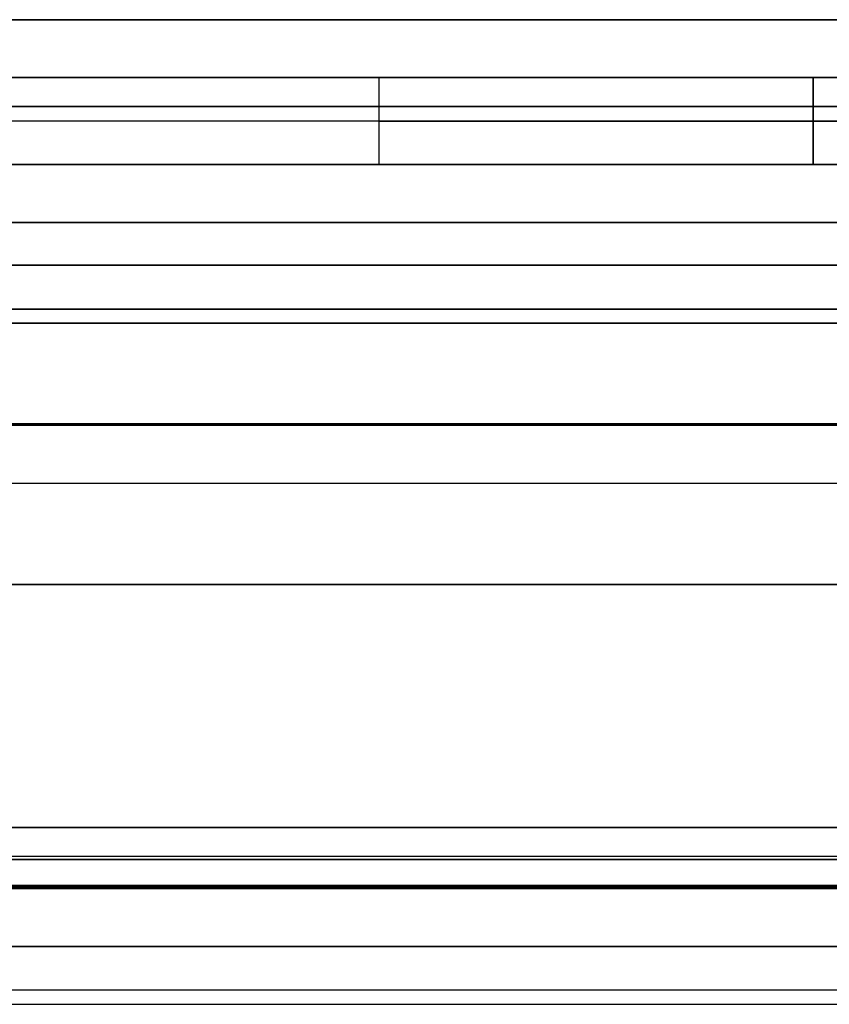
# Model space of a CAD drawing. Header units: millimetres. Extents: x -175 to 175, y -101 to 102.
# Tile 127 of 133: x 89 to 117, y 68 to 102. Entities that reach past the tile are written whole.
import ezdxf

# ---------------------------------------------------------------- set-up
doc = ezdxf.new("R2010")
doc.units = ezdxf.units.MM
doc.layers.add('Livello 01', color=7, linetype='Continuous')

# ---------------------------------------------------------------- blocks, each defined once
blk = doc.blocks.new('MCP098A17_04')
at = {"layer": 'Livello 01', "color": 254, "true_color": 0xcad1ee}
for p, q in [((-67.5, -141, 1.5), (-67.5, -5, 1.5)), ((67.5, -141, 1.5), (67.5, -5, 1.5)), ((0, -101.037, 3), (0, -79.037, 3)), ((0, -101.037), (0, -79.037)), ((0, -101.037, 3), (0, -101.037))]:
    blk.add_line(p, q, dxfattribs=at)
for centre, start, end in [((0, -116.037, 3), 0, 180), ((0, -116.037), 0, 180), ((0, -116.037), 180, 0)]:
    blk.add_arc(centre, 15, start, end, dxfattribs=at)
at = {"layer": 'Livello 01', "color": 254, "true_color": 0xcad1ee, "extrusion": (0, 0, -1)}
for centre, start, end in [((0, -116.037, -1.5), 0, 180), ((0, -116.037, -3), 180, 0), ((0, -116.037, -1.5), 180, 0)]:
    blk.add_arc(centre, 15, start, end, dxfattribs=at)
at = {"layer": 'Livello 01', "color": 254, "true_color": 0xcad1ee}
for points in [[(-67.5, -141, 3), (-67.5, -5, 3)], [(-67.5, -141), (-67.5, -5)], [(67.5, -5, 3), (67.5, -141, 3)], [(67.5, -5), (67.5, -141)], [(-15, -116.037, 3), (-15, -116.037)], [(15, -116.037), (15, -116.037, 3)]]:
    blk.add_open_spline(points, degree=1, dxfattribs=at)

msp = doc.modelspace()

# ---------------------------------------------------------------- linework, layer by layer
at = {"layer": 'Livello 01', "color": 254, "true_color": 0xcad1ee}
for p, q in [((-142, 101.5, 43), (142, 101.5, 43)), ((142, 101.5, -264), (-142, 101.5, -264)), ((142, 101.5, -110.5), (64.4, 101.5, -110.5)), ((-142, 99.5, 43), (142, 99.5, 43)), ((142, 99.5, -264), (-142, 99.5, -264)), ((142, 99.5, -110.5), (64.4, 99.5, -110.5)), ((-142, 94.5, 33.6), (142, 94.5, 33.6)), ((-142, 94.5, -254.6), (142, 94.5, -254.6)), ((-142, 93.025, 30.5), (142, 93.025, 30.5)), ((-142, 93.025, 32.5), (142, 93.025, 32.5)), ((142, 93.025, -251.5), (-142, 93.025, -251.5)), ((142, 93.025, -253.5), (-142, 93.025, -253.5)), ((-142, 91.025, 34.6), (142, 91.025, 34.6)), ((-142, 91.025, 32.6), (142, 91.025, 32.6)), ((142, 91.025, -255.6), (-142, 91.025, -255.6)), ((142, 91.025, -253.6), (-142, 91.025, -253.6)), ((-142, 87.5, 32.55), (142, 87.5, 32.55)), ((-142, 87.5, -253.55), (142, 87.5, -253.55)), ((-142, 85.5, 32.55), (142, 85.5, 32.55)), ((-142, 85.5, -253.55), (142, 85.5, -253.55)), ((-142, 82, 62.5), (142, 82, 62.5)), ((-142, 82, 60.5), (142, 82, 60.5)), ((142, 82, -283.5), (-142, 82, -283.5)), ((142, 82, -281.5), (-142, 82, -281.5)), ((-142, 73.6, 52.025), (142, 73.6, 52.025)), ((142, 73.6, -273.025), (-142, 73.6, -273.025)), ((142, 72.6, 55.5), (-142, 72.6, 55.5)), ((142, 72.6, -276.5), (-142, 72.6, -276.5)), ((-142, 71.6, 52.025), (142, 71.6, 52.025)), ((142, 71.6, -273.025), (-142, 71.6, -273.025)), ((142, 71.55, 46.5), (-142, 71.55, 46.5)), ((142, 71.55, 48.5), (-142, 71.55, 48.5)), ((142, 71.55, -267.5), (-142, 71.55, -267.5)), ((142, 71.55, -269.5), (-142, 71.55, -269.5)), ((-142, 71.5, 54.025), (142, 71.5, 54.025)), ((142, 71.5, -275.025), (-142, 71.5, -275.025)), ((-142, 69.5, 54.025), (142, 69.5, 54.025)), ((142, 69.5, -275.025), (-142, 69.5, -275.025)), ((-142, 68, -196.5), (142, 68, -196.5)), ((-142, 68, -24.5), (142, 68, -24.5)), ((-142, 67.5, -198.5), (142, 67.5, -198.5)), ((-142, 67.5, -22.5), (142, 67.5, -22.5))]:
    msp.add_line(p, q, dxfattribs=at)
for points in [[(142, 101.5, 33.5), (-142, 101.5, 33.5)], [(-142, 101.5, 52.5), (142, 101.5, 52.5)], [(142, 101.5, -195.5), (-142, 101.5, -195.5)], [(-142, 101.5, -25.5), (142, 101.5, -25.5)], [(142, 101.5, -273.5), (-142, 101.5, -273.5)], [(-142, 101.5, -254.5), (142, 101.5, -254.5)], [(142, 99.5, 33.5), (-142, 99.5, 33.5)], [(-142, 99.5, 52.5), (142, 99.5, 52.5)], [(142, 99.5, -195.5), (-142, 99.5, -195.5)], [(-142, 99.5, -25.5), (142, 99.5, -25.5)], [(-142, 99.5, -254.5), (142, 99.5, -254.5)], [(142, 99.5, -273.5), (-142, 99.5, -273.5)], [(142, 98.5, 30.5), (-142, 98.5, 30.5)], [(142, 98.5, 32.5), (-142, 98.5, 32.5)], [(142, 98.5, -198.5), (-142, 98.5, -198.5)], [(142, 98.5, -196.5), (-142, 98.5, -196.5)], [(142, 98.5, -22.5), (-142, 98.5, -22.5)], [(142, 98.5, -24.5), (-142, 98.5, -24.5)], [(-142, 98.5, -251.5), (142, 98.5, -251.5)], [(-142, 98.5, -253.5), (142, 98.5, -253.5)], [(-142, 94.5, 32.6), (142, 94.5, 32.6)], [(142, 94.5, 34.6), (-142, 94.5, 34.6)], [(-142, 94.5, -255.6), (142, 94.5, -255.6)], [(142, 94.5, -253.6), (-142, 94.5, -253.6)], [(142, 91.5, 62.5), (-142, 91.5, 62.5)], [(142, 91.5, 60.5), (-142, 91.5, 60.5)], [(-142, 91.5, -283.5), (142, 91.5, -283.5)], [(-142, 91.5, -281.5), (142, 91.5, -281.5)], [(142, 87.55, 30.5), (-142, 87.55, 30.5)], [(142, 87.55, 32.5), (-142, 87.55, 32.5)], [(-142, 87.55, 34.6), (142, 87.55, 34.6)], [(-142, 87.55, 32.6), (142, 87.55, 32.6)], [(-142, 87.55, -251.5), (142, 87.55, -251.5)], [(-142, 87.55, -253.5), (142, 87.55, -253.5)], [(142, 87.55, -255.6), (-142, 87.55, -255.6)], [(142, 87.55, -253.6), (-142, 87.55, -253.6)], [(-142, 73.6, 55.5), (142, 73.6, 55.5)], [(142, 73.6, 48.55), (-142, 73.6, 48.55)], [(142, 73.6, -276.5), (-142, 73.6, -276.5)], [(-142, 73.6, -269.55), (142, 73.6, -269.55)], [(-142, 72.5, 62.5), (142, 72.5, 62.5)], [(-142, 72.5, 60.5), (142, 72.5, 60.5)], [(142, 72.5, -283.5), (-142, 72.5, -283.5)], [(142, 72.5, -281.5), (-142, 72.5, -281.5)], [(142, 71.6, 55.5), (-142, 71.6, 55.5)], [(142, 71.6, 48.55), (-142, 71.6, 48.55)], [(-142, 71.6, -276.5), (142, 71.6, -276.5)], [(-142, 71.6, -269.55), (142, 71.6, -269.55)], [(-142, 71.5, 59.5), (142, 71.5, 59.5)], [(142, 71.5, 48.55), (-142, 71.5, 48.55)], [(142, 71.5, -280.5), (-142, 71.5, -280.5)], [(-142, 71.5, -269.55), (142, 71.5, -269.55)], [(-142, 69.5, 59.5), (142, 69.5, 59.5)], [(142, 69.5, 48.55), (-142, 69.5, 48.55)], [(142, 69.5, -280.5), (-142, 69.5, -280.5)], [(-142, 69.5, -269.55), (142, 69.5, -269.55)]]:
    msp.add_open_spline(points, degree=1, dxfattribs=at)

# ---------------------------------------------------------------- block references
at = {"layer": 'Livello 01', "extrusion": (3.55881e-32, 1, 3.33067e-16), "rotation": 269.9999999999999}
msp.add_blockref('MCP098A17_04', (0, -110.5, 96.5), dxfattribs=at)

doc.saveas('drawing.dxf')
